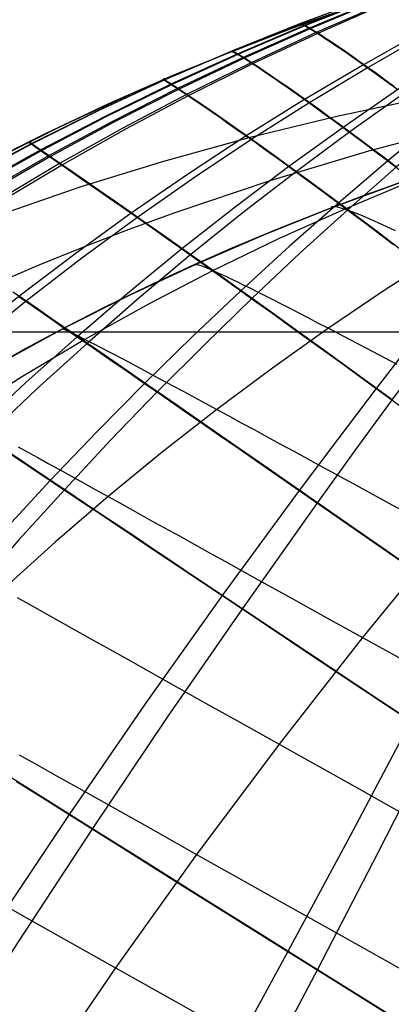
# Model space of a CAD drawing. Header units: millimetres. Extents: x -58 to 58, y -58 to 58.
# Tile 41 of 95: x 40.4 to 46.52, y -11.08 to 5.15. Entities that reach past the tile are written whole.
import ezdxf

# ---------------------------------------------------------------- set-up
doc = ezdxf.new("R2010")
doc.units = ezdxf.units.MM
doc.header["$MEASUREMENT"] = 0
doc.layers.add('Predefinito', color=5, linetype='Continuous')

msp = doc.modelspace()

# ---------------------------------------------------------------- linework, layer by layer
at = {"layer": 'Predefinito'}
for points in [[(46.235, 5.491), (45.071, 5.079), (43.937, 4.645), (42.83, 4.189), (41.751, 3.71), (40.699, 3.21), (39.674, 2.688), (38.675, 2.145), (37.702, 1.581), (36.755, 0.995), (35.832, 0.389), (34.934, -0.237), (34.06, -0.883), (33.21, -1.549), (32.382, -2.234), (31.577, -2.938), (30.795, -3.66), (30.035, -4.398)], [(57.253, 5.034), (55.355, 4.72), (53.527, 4.365), (51.766, 3.968), (50.07, 3.531), (48.437, 3.053), (46.865, 2.535), (46.101, 2.262), (45.352, 1.978), (44.618, 1.685), (43.897, 1.382), (43.19, 1.07), (42.497, 0.748), (41.816, 0.416), (41.149, 0.075), (40.495, -0.276), (39.854, -0.635)], [(57.253, 5.034), (54.866, 4.63), (53.679, 4.396), (52.495, 4.139), (51.318, 3.858), (50.147, 3.552), (48.984, 3.22), (47.829, 2.86), (46.682, 2.471), (45.545, 2.053), (44.42, 1.604), (43.309, 1.123), (42.212, 0.611), (41.131, 0.065), (40.068, -0.514)], [(40.068, -0.514), (41.131, 0.065), (42.212, 0.611), (43.309, 1.123), (44.42, 1.604), (45.545, 2.053), (46.682, 2.471), (47.829, 2.86), (48.984, 3.22), (50.147, 3.552), (51.318, 3.858), (52.495, 4.139), (53.679, 4.396), (54.866, 4.63), (57.253, 5.034)], [(56.5, 0), (-56.5, 0)], [(54.5, 0), (-54.5, 0)]]:
    msp.add_lwpolyline(points, dxfattribs=at)
at = {"layer": 'Predefinito', "extrusion": (6.79017e-07, 4.13231e-07, 1)}
msp.add_lwpolyline([(23.858, -12.139), (24.758, -10.972), (25.703, -9.83), (26.192, -9.268), (26.692, -8.714), (27.204, -8.167), (27.727, -7.628), (28.261, -7.097), (28.807, -6.574), (29.365, -6.059), (29.935, -5.554), (30.516, -5.058), (31.109, -4.571), (31.713, -4.095), (32.33, -3.628), (32.908, -3.209), (33.496, -2.798), (34.095, -2.396), (34.704, -2.003), (35.325, -1.62), (35.957, -1.246), (36.601, -0.881), (37.257, -0.525), (37.925, -0.179), (38.605, 0.158), (39.298, 0.485), (40.005, 0.802), (40.724, 1.11), (41.457, 1.408), (42.203, 1.696), (42.964, 1.975), (44.528, 2.502), (46.152, 2.988), (47.837, 3.434), (49.585, 3.839), (51.398, 4.201), (53.28, 4.522), (55.23, 4.8), (57.253, 5.034)], dxfattribs=at)
at = {"layer": 'Predefinito', "extrusion": (1, 0, 0)}
msp.add_lwpolyline([(4.645, 320), (4.645, 59.999)], dxfattribs=at)
at = {"layer": 'Predefinito'}
for points in [[(34.146, -0.819, 320), (35.252, -0.012, 320), (36.38, 0.753, 320), (37.529, 1.476, 320), (38.701, 2.159, 320), (39.894, 2.803, 320), (41.109, 3.409, 320), (42.346, 3.979, 320), (43.605, 4.512, 320), (44.857, 5, 320), (46.12, 5.452, 320), (47.394, 5.87, 320), (48.681, 6.256, 320), (49.964, 6.608, 320), (51.255, 6.93, 319.999), (52.548, 7.224, 319.999), (53.846, 7.49, 320)], [(48.56, 5.703, 46.691), (47.102, 4.917, 46.257), (46.14, 4.365, 45.974), (45.178, 3.785, 45.702), (44.224, 3.18, 45.444), (43.281, 2.55, 45.198), (42.349, 1.897, 44.965), (41.426, 1.217, 44.744), (40.515, 0.514, 44.535), (39.616, -0.214, 44.338), (38.732, -0.966, 44.153), (37.861, -1.741, 43.98), (37.006, -2.538, 43.819), (36.168, -3.357, 43.67), (35.347, -4.196, 43.533), (34.543, -5.055, 43.408), (33.757, -5.933, 43.294), (32.989, -6.828, 43.191), (32.239, -7.74, 43.1), (31.507, -8.668, 43.02), (30.794, -9.61, 42.95), (30.099, -10.567, 42.892)], [(48.506, 5.731, 333.033), (47.035, 4.955, 333.461), (46.063, 4.408, 333.739), (45.093, 3.834, 334.008), (44.131, 3.234, 334.262), (43.181, 2.61, 334.503), (42.24, 1.961, 334.733), (41.31, 1.286, 334.952), (40.391, 0.587, 335.158), (39.486, -0.137, 335.352), (38.594, -0.885, 335.535), (37.717, -1.657, 335.705), (36.856, -2.452, 335.864), (36.012, -3.268, 336.011), (35.186, -4.105, 336.147), (34.378, -4.961, 336.27), (33.587, -5.838, 336.383), (32.814, -6.732, 336.484), (32.06, -7.643, 336.574), (31.325, -8.57, 336.654), (30.609, -9.511, 336.722)], [(46.144, 5.505, 324.374), (45.015, 5.084, 324.474), (43.893, 4.634, 324.571), (42.781, 4.154, 324.662), (41.68, 3.645, 324.75), (40.592, 3.104, 324.833), (39.518, 2.532, 324.913), (38.459, 1.928, 324.988), (37.417, 1.293, 325.059), (36.394, 0.626, 325.126), (35.39, -0.072, 325.188), (34.408, -0.8, 325.247), (33.448, -1.557, 325.301), (32.514, -2.342, 325.351), (31.604, -3.154, 325.397), (30.719, -3.993, 325.438), (29.859, -4.856, 325.476)], [(46.156, 5.509, 55.529), (45.026, 5.088, 55.426), (43.905, 4.637, 55.328), (42.793, 4.157, 55.234), (41.693, 3.647, 55.145), (40.606, 3.106, 55.059), (39.532, 2.534, 54.978), (38.474, 1.93, 54.901), (37.432, 1.295, 54.829), (36.409, 0.628, 54.76), (35.406, -0.07, 54.696), (34.424, -0.799, 54.636), (33.465, -1.556, 54.581), (32.53, -2.341, 54.53), (31.621, -3.153, 54.483), (30.736, -3.991, 54.44), (29.876, -4.854, 54.402)], [(46.364, 5.407, 328.968), (45.285, 4.938, 329.166), (44.213, 4.441, 329.358), (43.15, 3.915, 329.54), (42.1, 3.361, 329.713), (41.061, 2.779, 329.88), (40.036, 2.168, 330.038), (39.025, 1.528, 330.187), (38.03, 0.859, 330.329), (37.053, 0.161, 330.462), (36.094, -0.565, 330.587), (35.154, -1.319, 330.704), (34.235, -2.098, 330.813), (33.339, -2.903, 330.912), (32.465, -3.731, 331.004), (31.614, -4.584, 331.087), (30.785, -5.458, 331.163), (29.98, -6.353, 331.23)], [(49.755, 5.386, 336.969), (49.322, 5.073, 337.158), (48.093, 4.14, 337.66), (47.281, 3.496, 337.985), (46.462, 2.822, 338.298), (45.649, 2.128, 338.591), (44.843, 1.415, 338.867), (44.043, 0.682, 339.128), (43.248, -0.071, 339.375), (42.46, -0.844, 339.607), (41.68, -1.635, 339.824), (40.907, -2.445, 340.026), (40.144, -3.273, 340.214), (39.39, -4.118, 340.389), (38.646, -4.979, 340.55), (37.914, -5.856, 340.698), (37.193, -6.746, 340.833), (36.483, -7.651, 340.955), (35.784, -8.57, 341.065), (35.097, -9.5, 341.162), (33.76, -11.395, 341.322), (32.471, -13.329, 341.435), (31.23, -15.3, 341.504), (30.034, -17.305, 341.527)], [(46.394, 5.399, 50.834), (45.319, 4.928, 50.631), (44.249, 4.428, 50.436), (43.19, 3.9, 50.25), (42.143, 3.344, 50.073), (41.108, 2.759, 49.904), (40.085, 2.146, 49.742), (39.077, 1.504, 49.589), (38.086, 0.833, 49.445), (37.111, 0.134, 49.309), (36.154, -0.594, 49.181), (35.217, -1.348, 49.062), (34.301, -2.129, 48.952), (33.407, -2.935, 48.85), (32.535, -3.764, 48.756), (31.686, -4.617, 48.671), (30.859, -5.492, 48.595), (30.055, -6.388, 48.526)], [(48.882, 5.443, 335.135), (47.523, 4.591, 335.608), (46.625, 3.998, 335.915), (45.725, 3.375, 336.21), (44.832, 2.73, 336.489), (43.949, 2.063, 336.753), (43.074, 1.373, 337.004), (42.207, 0.66, 337.241), (41.35, -0.075, 337.465), (40.503, -0.832, 337.675), (39.668, -1.61, 337.871), (38.844, -2.409, 338.055), (38.034, -3.228, 338.225), (37.238, -4.067, 338.383), (36.456, -4.923, 338.528), (35.689, -5.796, 338.66), (34.937, -6.686, 338.78), (34.2, -7.592, 338.888), (33.478, -8.513, 338.984), (32.772, -9.447, 339.068), (32.082, -10.394, 339.141), (31.407, -11.354, 339.203), (30.747, -12.324, 339.253), (30.104, -13.305, 339.292)], [(46.199, 5.494, 326.654), (45.088, 5.053, 326.805), (43.984, 4.583, 326.95), (42.891, 4.085, 327.087), (41.809, 3.557, 327.219), (40.74, 2.999, 327.345), (39.685, 2.411, 327.464), (38.644, 1.792, 327.578), (37.621, 1.143, 327.685), (36.615, 0.464, 327.786), (35.628, -0.245, 327.881), (34.663, -0.984, 327.969), (33.719, -1.75, 328.051), (32.8, -2.543, 328.127), (31.904, -3.361, 328.197), (31.032, -4.205, 328.26), (30.184, -5.073, 328.317)], [(46.216, 5.495, 53.196), (45.107, 5.053, 53.043), (44.005, 4.582, 52.895), (42.913, 4.082, 52.754), (41.833, 3.553, 52.619), (40.765, 2.994, 52.491), (39.711, 2.405, 52.368), (38.672, 1.785, 52.252), (37.65, 1.135, 52.143), (36.645, 0.455, 52.039), (35.66, -0.255, 51.943), (34.696, -0.994, 51.852), (33.753, -1.761, 51.768), (32.835, -2.554, 51.691), (31.94, -3.373, 51.62), (31.069, -4.217, 51.555), (30.222, -5.085, 51.497)], [(48.954, 5.397, 44.555), (47.613, 4.533, 44.076), (46.728, 3.932, 43.765), (45.839, 3.303, 43.466), (44.958, 2.65, 43.184), (44.086, 1.976, 42.918), (43.222, 1.28, 42.665), (42.365, 0.562, 42.425), (41.518, -0.179, 42.2), (40.681, -0.941, 41.988), (39.854, -1.724, 41.79), (39.04, -2.527, 41.605), (38.238, -3.35, 41.433), (37.449, -4.192, 41.275), (36.674, -5.051, 41.129), (35.914, -5.926, 40.996), (35.168, -6.819, 40.875), (34.437, -7.727, 40.766), (33.72, -8.648, 40.669), (33.018, -9.584, 40.584), (32.332, -10.532, 40.511), (31.66, -11.491, 40.449), (31.004, -12.462, 40.399), (30.363, -13.443, 40.359)], [(46.153, 5.463, 60), (45.072, 5.08, 59.999), (43.992, 4.667, 59.999), (42.924, 4.229, 59.999), (41.867, 3.764, 59.999), (40.821, 3.27, 59.999), (39.781, 2.745, 59.999), (38.759, 2.192, 59.999), (37.752, 1.611, 59.999), (36.761, 0.999, 59.999), (35.783, 0.356, 59.999), (34.827, -0.314, 59.999), (33.895, -1.01, 59.999), (32.984, -1.732, 59.999), (32.096, -2.481, 59.999), (31.228, -3.256, 59.999), (30.381, -4.058, 59.999)], [(46.266, 5.462, 327.813), (45.169, 5.008, 327.988), (44.079, 4.526, 328.157), (43, 4.015, 328.317), (41.932, 3.475, 328.47), (40.877, 2.906, 328.616), (39.835, 2.307, 328.756), (38.808, 1.678, 328.888), (37.797, 1.02, 329.013), (36.804, 0.332, 329.131), (35.83, -0.385, 329.241), (34.876, -1.131, 329.344), (33.944, -1.903, 329.44), (33.035, -2.701, 329.528), (32.15, -3.524, 329.609), (31.287, -4.372, 329.682), (30.448, -5.243, 329.749)], [(46.289, 5.459, 52.012), (45.195, 5.004, 51.833), (44.107, 4.519, 51.661), (43.03, 4.006, 51.497), (41.965, 3.465, 51.341), (40.912, 2.894, 51.191), (39.872, 2.294, 51.049), (38.847, 1.663, 50.914), (37.838, 1.004, 50.786), (36.848, 0.315, 50.666), (35.875, -0.403, 50.553), (34.923, -1.15, 50.448), (33.993, -1.923, 50.351), (33.085, -2.722, 50.26), (32.201, -3.546, 50.178), (31.34, -4.394, 50.102), (30.502, -5.265, 50.035)], [(49.838, 5.326, 42.692), (49.411, 5.007, 42.502), (48.207, 4.06, 41.995), (47.411, 3.406, 41.669), (46.607, 2.724, 41.354), (45.809, 2.021, 41.059), (45.017, 1.3, 40.782), (44.231, 0.56, 40.519), (43.449, -0.201, 40.272), (42.674, -0.98, 40.04), (41.905, -1.777, 39.822), (41.144, -2.592, 39.62), (40.391, -3.425, 39.431), (39.647, -4.275, 39.256), (38.913, -5.14, 39.095), (38.19, -6.019, 38.947), (37.477, -6.913, 38.812), (36.774, -7.821, 38.69), (36.082, -8.741, 38.58), (35.402, -9.673, 38.483), (34.075, -11.57, 38.323), (32.794, -13.506, 38.21), (31.558, -15.475, 38.142), (30.366, -17.478, 38.118)], [(51.399, 5.278, 340.264), (51.213, 5.084, 340.399), (51.029, 4.889, 340.525), (50.85, 4.693, 340.642), (50.673, 4.498, 340.751), (50.333, 4.113, 340.95), (49.409, 3.015, 341.464), (48.795, 2.269, 341.794), (48.164, 1.49, 342.109), (47.532, 0.697, 342.401), (46.903, -0.108, 342.674), (46.272, -0.927, 342.929), (45.638, -1.761, 343.168), (45.004, -2.609, 343.391), (43.735, -4.342, 343.79), (42.47, -6.124, 344.133), (41.215, -7.948, 344.423), (39.972, -9.81, 344.662), (38.743, -11.705, 344.855), (37.532, -13.628, 345.003), (36.338, -15.573, 345.108), (35.163, -17.537, 345.171), (34.004, -19.522, 345.192), (32.869, -21.509, 345.172)], [(52.774, 5.242, 343.094), (52.632, 5.015, 343.274), (52.492, 4.784, 343.444), (52.423, 4.667, 343.525), (52.355, 4.55, 343.603), (52.288, 4.432, 343.678), (52.221, 4.313, 343.75), (52.154, 4.193, 343.82), (52.088, 4.073, 343.886), (51.957, 3.833, 344.011), (51.831, 3.595, 344.125), (51.709, 3.36, 344.229), (51.478, 2.902, 344.415), (50.487, 0.817, 345.19), (50.061, -0.057, 345.475), (49.628, -0.942, 345.734), (49.188, -1.831, 345.973), (48.739, -2.729, 346.195), (48.279, -3.638, 346.401), (47.808, -4.557, 346.591), (46.84, -6.414, 346.927), (45.841, -8.3, 347.213), (44.817, -10.21, 347.452), (43.77, -12.137, 347.649)], [(51.491, 5.192, 39.35), (51.31, 4.993, 39.214), (51.132, 4.793, 39.087), (50.957, 4.593, 38.97), (50.786, 4.393, 38.86), (50.457, 3.999, 38.662), (49.567, 2.884, 38.149), (48.977, 2.127, 37.821), (48.368, 1.338, 37.507), (47.757, 0.534, 37.217), (47.148, -0.28, 36.947), (46.536, -1.108, 36.694), (45.921, -1.95, 36.457), (45.304, -2.806, 36.237), (44.068, -4.553, 35.842), (42.831, -6.346, 35.504), (41.601, -8.179, 35.218), (40.379, -10.048, 34.982), (39.168, -11.948, 34.792), (37.97, -13.875, 34.646), (36.787, -15.821, 34.542), (35.62, -17.785, 34.481), (34.464, -19.767, 34.459), (33.33, -21.75, 34.479)], [(57.253, 5.034, 320), (55.425, 4.932, 320), (53.655, 4.793, 320), (51.941, 4.618, 320), (50.283, 4.405, 320), (48.679, 4.157, 320), (47.127, 3.874, 320), (45.625, 3.555, 320), (44.173, 3.202, 320), (42.768, 2.814, 320), (41.41, 2.393, 320), (40.096, 1.938, 320), (38.826, 1.451, 320), (37.597, 0.931, 320), (36.408, 0.379, 320), (35.829, 0.091, 320), (35.259, -0.204, 320), (34.698, -0.508, 320), (34.146, -0.819, 320)], [(57.258, 5.035, 55), (56.656, 5.006, 54.793), (56.057, 4.963, 54.589), (55.461, 4.904, 54.389), (54.869, 4.829, 54.195), (54.28, 4.738, 54.009), (53.694, 4.632, 53.832), (53.111, 4.511, 53.666), (52.531, 4.376, 53.511), (51.954, 4.228, 53.369), (51.378, 4.068, 53.241), (50.805, 3.898, 53.126), (50.235, 3.719, 53.026), (49.667, 3.532, 52.94), (49.101, 3.338, 52.865), (47.977, 2.929, 52.731), (46.861, 2.493, 52.6), (45.757, 2.029, 52.471), (44.665, 1.537, 52.349), (43.588, 1.015, 52.234), (42.525, 0.463, 52.123), (41.478, -0.119, 52.019), (40.449, -0.731, 51.92), (39.438, -1.375, 51.826)], [(57.258, 5.035, 325), (56.656, 5.006, 325.207), (56.057, 4.963, 325.411), (55.461, 4.904, 325.611), (54.869, 4.829, 325.805), (54.28, 4.738, 325.991), (53.694, 4.632, 326.168), (53.111, 4.511, 326.334), (52.531, 4.376, 326.489), (51.954, 4.228, 326.631), (51.378, 4.068, 326.759), (50.805, 3.898, 326.874), (50.235, 3.719, 326.974), (49.667, 3.532, 327.06), (49.101, 3.338, 327.135), (47.977, 2.929, 327.269), (46.861, 2.493, 327.4), (45.757, 2.029, 327.529), (44.665, 1.537, 327.651), (43.588, 1.015, 327.766), (42.525, 0.463, 327.877), (41.478, -0.119, 327.981), (40.449, -0.731, 328.08), (39.438, -1.375, 328.174)], [(45.051, 5.072, 320), (45.015, 5.084, 324.474), (45.038, 5.076, 325.633), (45.088, 5.053, 326.805), (45.124, 5.034, 327.396), (45.169, 5.008, 327.988), (45.223, 4.976, 328.579), (45.285, 4.938, 329.166), (45.355, 4.893, 329.751), (45.434, 4.843, 330.333), (45.52, 4.786, 330.911), (45.614, 4.722, 331.485), (45.715, 4.653, 332.055), (45.824, 4.578, 332.621), (45.94, 4.496, 333.183), (46.063, 4.408, 333.739), (46.194, 4.315, 334.292), (46.331, 4.215, 334.838), (46.475, 4.109, 335.38), (46.625, 3.998, 335.915)], [(45.061, 5.075, 59.999), (45.026, 5.088, 55.426), (45.053, 5.079, 54.241), (45.107, 5.053, 53.043), (45.146, 5.031, 52.438), (45.195, 5.004, 51.833), (45.253, 4.969, 51.231), (45.319, 4.928, 50.631), (45.393, 4.88, 50.035), (45.476, 4.826, 49.443), (45.567, 4.765, 48.854), (45.667, 4.698, 48.269), (45.773, 4.624, 47.688), (45.888, 4.544, 47.112), (46.01, 4.458, 46.541), (46.14, 4.365, 45.974), (46.276, 4.267, 45.413), (46.42, 4.161, 44.857), (46.571, 4.05, 44.308)], [(43.918, 4.638, 320), (43.893, 4.634, 324.571), (43.924, 4.617, 325.754), (43.984, 4.583, 326.95), (44.027, 4.558, 327.552), (44.079, 4.526, 328.157), (44.141, 4.487, 328.759), (44.213, 4.441, 329.358), (44.293, 4.388, 329.953), (44.382, 4.328, 330.546), (44.479, 4.262, 331.134), (44.586, 4.19, 331.718), (44.7, 4.11, 332.298), (44.823, 4.025, 332.873), (44.954, 3.932, 333.443), (45.093, 3.834, 334.008), (45.24, 3.729, 334.568), (45.394, 3.617, 335.122), (45.556, 3.499, 335.669), (45.725, 3.375, 336.21), (45.9, 3.245, 336.744), (46.082, 3.11, 337.269), (46.269, 2.969, 337.787), (46.462, 2.822, 338.298), (46.863, 2.515, 339.296)], [(43.928, 4.642, 59.999), (43.905, 4.637, 55.328), (43.939, 4.619, 54.118), (44.005, 4.582, 52.895), (44.051, 4.554, 52.278), (44.107, 4.519, 51.661), (44.174, 4.477, 51.047), (44.249, 4.428, 50.436), (44.334, 4.371, 49.829), (44.429, 4.308, 49.225), (44.532, 4.238, 48.626), (44.644, 4.161, 48.031), (44.765, 4.077, 47.441), (44.894, 3.987, 46.856), (45.032, 3.889, 46.276), (45.178, 3.785, 45.702), (45.332, 3.674, 45.133), (45.493, 3.557, 44.57), (45.663, 3.433, 44.014), (45.839, 3.303, 43.466), (46.022, 3.166, 42.926), (46.212, 3.024, 42.394), (46.407, 2.877, 41.87), (46.607, 2.724, 41.354)], [(42.795, 4.174, 320), (42.767, 4.17, 322.295), (42.781, 4.154, 324.662), (42.82, 4.129, 325.868), (42.891, 4.085, 327.087), (42.94, 4.053, 327.701), (43, 4.015, 328.317), (43.07, 3.968, 328.93), (43.15, 3.915, 329.54), (43.24, 3.854, 330.146), (43.34, 3.787, 330.748), (43.449, 3.712, 331.346), (43.567, 3.63, 331.939), (43.695, 3.541, 332.528), (43.832, 3.446, 333.111), (43.977, 3.343, 333.689), (44.131, 3.234, 334.262), (44.294, 3.118, 334.829), (44.466, 2.995, 335.389), (44.645, 2.866, 335.943), (44.832, 2.73, 336.489), (45.026, 2.588, 337.027), (45.228, 2.44, 337.557), (45.435, 2.287, 338.078), (45.649, 2.128, 338.591), (45.868, 1.964, 339.096), (46.093, 1.795, 339.592), (46.557, 1.444, 340.561)], [(42.805, 4.178, 59.999), (42.777, 4.174, 57.654), (42.793, 4.157, 55.234), (42.836, 4.13, 54.001), (42.913, 4.082, 52.754), (42.966, 4.048, 52.126), (43.03, 4.006, 51.497), (43.105, 3.957, 50.872), (43.19, 3.9, 50.25), (43.286, 3.835, 49.633), (43.391, 3.763, 49.019), (43.506, 3.684, 48.41), (43.631, 3.598, 47.806), (43.766, 3.504, 47.207), (43.909, 3.403, 46.613), (44.062, 3.295, 46.025), (44.224, 3.18, 45.444), (44.395, 3.058, 44.868), (44.575, 2.928, 44.299), (44.762, 2.792, 43.737), (44.958, 2.65, 43.184), (45.161, 2.501, 42.64), (45.37, 2.347, 42.105), (45.586, 2.186, 41.578), (45.809, 2.021, 41.059), (46.036, 1.85, 40.55), (46.269, 1.674, 40.048), (46.75, 1.31, 39.072)], [(40.581, 3.152, 320), (40.565, 3.128, 323.598), (40.592, 3.104, 324.833), (40.648, 3.063, 326.083), (40.689, 3.035, 326.712), (40.74, 2.999, 327.345), (40.803, 2.957, 327.98), (40.877, 2.906, 328.616), (40.963, 2.847, 329.25), (41.061, 2.779, 329.88), (41.171, 2.704, 330.505), (41.291, 2.621, 331.125), (41.423, 2.53, 331.741), (41.565, 2.431, 332.351), (41.718, 2.325, 332.956), (41.882, 2.211, 333.555), (42.056, 2.089, 334.147), (42.24, 1.961, 334.733), (42.434, 1.824, 335.313), (42.638, 1.681, 335.885), (42.851, 1.53, 336.449), (43.074, 1.373, 337.004), (43.305, 1.209, 337.549), (43.544, 1.039, 338.085), (43.79, 0.863, 338.612), (44.043, 0.682, 339.128), (44.303, 0.496, 339.636), (44.57, 0.305, 340.134), (44.841, 0.109, 340.622), (45.119, -0.091, 341.102), (45.687, -0.502, 342.033), (46.272, -0.927, 342.929), (46.87, -1.363, 343.791)], [(40.591, 3.157, 59.999), (40.577, 3.132, 56.322), (40.606, 3.106, 55.059), (40.666, 3.063, 53.782), (40.71, 3.032, 53.138), (40.765, 2.994, 52.491), (40.832, 2.948, 51.841), (40.912, 2.894, 51.191), (41.004, 2.831, 50.545), (41.108, 2.759, 49.904), (41.223, 2.68, 49.267), (41.351, 2.592, 48.634), (41.49, 2.496, 48.008), (41.64, 2.392, 47.386), (41.801, 2.28, 46.771), (41.973, 2.16, 46.162), (42.156, 2.032, 45.56), (42.349, 1.897, 44.965), (42.552, 1.753, 44.377), (42.766, 1.603, 43.797), (42.989, 1.445, 43.226), (43.222, 1.28, 42.665), (43.462, 1.109, 42.113), (43.711, 0.932, 41.572), (43.968, 0.748, 41.041), (44.231, 0.56, 40.519), (44.501, 0.366, 40.008), (44.777, 0.167, 39.506), (45.059, -0.036, 39.014), (45.346, -0.243, 38.532), (45.933, -0.669, 37.595), (46.536, -1.108, 36.694)], [(45.545, 2.053, 60), (45.539, 2.071, 56.216), (45.564, 2.073, 55.273), (45.606, 2.069, 54.334), (45.669, 2.056, 53.399), (45.757, 2.029, 52.471), (45.871, 1.988, 51.55), (46.011, 1.932, 50.638), (46.178, 1.861, 49.736), (46.369, 1.776, 48.845), (46.584, 1.678, 47.968)], [(45.545, 2.053, 320), (45.539, 2.071, 323.784), (45.564, 2.073, 324.727), (45.606, 2.069, 325.666), (45.669, 2.056, 326.601), (45.757, 2.029, 327.529), (45.871, 1.988, 328.45), (46.011, 1.932, 329.362), (46.178, 1.861, 330.264), (46.369, 1.776, 331.155), (46.584, 1.678, 332.032)], [(47.364, 1.304, 45.43), (46.42, 0.696, 45.224), (45.486, 0.064, 45.03), (44.562, -0.593, 44.845), (43.649, -1.274, 44.668), (42.748, -1.979, 44.502), (41.859, -2.709, 44.345), (40.985, -3.463, 44.197), (40.124, -4.241, 44.059)], [(47.364, 1.304, 334.57), (46.42, 0.696, 334.776), (45.486, 0.064, 334.97), (44.562, -0.593, 335.155), (43.649, -1.274, 335.332), (42.748, -1.979, 335.498), (41.859, -2.709, 335.655), (40.985, -3.463, 335.803), (40.124, -4.241, 335.941)], [(43.309, 1.123, 60), (43.294, 1.121, 58.047), (43.315, 1.118, 56.095), (43.349, 1.109, 55.122), (43.403, 1.091, 54.153), (43.481, 1.06, 53.19), (43.531, 1.04, 52.711), (43.588, 1.015, 52.234), (43.652, 0.986, 51.759), (43.725, 0.953, 51.286), (43.805, 0.915, 50.816), (43.893, 0.873, 50.348), (43.988, 0.827, 49.884), (44.09, 0.777, 49.423), (44.2, 0.723, 48.965), (44.316, 0.664, 48.51), (44.44, 0.602, 48.06), (44.57, 0.536, 47.613), (44.707, 0.467, 47.171), (44.85, 0.393, 46.733), (45, 0.316, 46.3), (45.156, 0.235, 45.871), (45.318, 0.151, 45.448), (45.486, 0.064, 45.03), (45.66, -0.027, 44.617), (45.84, -0.122, 44.21), (46.215, -0.319, 43.412), (46.61, -0.528, 42.634)], [(43.309, 1.123, 320), (43.294, 1.121, 321.953), (43.315, 1.118, 323.905), (43.349, 1.109, 324.878), (43.403, 1.091, 325.847), (43.481, 1.06, 326.81), (43.531, 1.04, 327.289), (43.588, 1.015, 327.766), (43.652, 0.986, 328.241), (43.725, 0.953, 328.714), (43.805, 0.915, 329.184), (43.893, 0.873, 329.652), (43.988, 0.827, 330.116), (44.09, 0.777, 330.577), (44.2, 0.723, 331.035), (44.316, 0.664, 331.49), (44.44, 0.602, 331.94), (44.57, 0.536, 332.387), (44.707, 0.467, 332.829), (44.85, 0.393, 333.267), (45, 0.316, 333.7), (45.156, 0.235, 334.129), (45.318, 0.151, 334.552), (45.486, 0.064, 334.97), (45.66, -0.027, 335.383), (45.84, -0.122, 335.79), (46.215, -0.319, 336.588), (46.61, -0.528, 337.366)], [(40.292, 0.667, 45.141), (40.515, 0.514, 44.535), (40.749, 0.352, 43.936), (40.995, 0.183, 43.347), (41.251, 0.005, 42.768), (41.518, -0.179, 42.2), (41.794, -0.37, 41.643), (42.079, -0.568, 41.097), (42.372, -0.771, 40.563), (42.674, -0.98, 40.04), (42.982, -1.194, 39.527), (43.298, -1.413, 39.026), (43.619, -1.636, 38.536), (43.947, -1.863, 38.056), (44.279, -2.094, 37.586), (44.617, -2.328, 37.126), (45.304, -2.806, 36.237), (46.006, -3.294, 35.385), (46.723, -3.792, 34.567)], [(40.391, 0.587, 335.158), (40.615, 0.433, 335.748), (40.849, 0.271, 336.33), (41.094, 0.101, 336.902), (41.35, -0.075, 337.465), (41.614, -0.258, 338.016), (41.888, -0.448, 338.557), (42.17, -0.643, 339.087), (42.46, -0.844, 339.607), (42.757, -1.05, 340.116), (43.062, -1.261, 340.614), (43.372, -1.477, 341.102), (43.689, -1.696, 341.579), (44.011, -1.919, 342.047), (44.337, -2.146, 342.505), (45.004, -2.609, 343.391), (45.685, -3.082, 344.24), (46.38, -3.566, 345.056), (47.088, -4.057, 345.839)], [(41.131, 0.065, 60), (41.12, 0.057, 57.993), (41.152, 0.04, 55.985), (41.195, 0.02, 54.985), (41.26, -0.011, 53.989), (41.353, -0.056, 53), (41.412, -0.085, 52.508), (41.478, -0.119, 52.019), (41.553, -0.157, 51.531), (41.637, -0.2, 51.047), (41.73, -0.248, 50.565), (41.831, -0.301, 50.086), (41.94, -0.358, 49.611), (42.057, -0.42, 49.139), (42.183, -0.486, 48.671), (42.316, -0.557, 48.207), (42.457, -0.632, 47.747), (42.606, -0.712, 47.292), (42.762, -0.795, 46.842), (42.925, -0.883, 46.396), (43.096, -0.975, 45.956), (43.273, -1.071, 45.521), (43.458, -1.17, 45.092), (43.649, -1.274, 44.668), (43.847, -1.381, 44.251), (44.05, -1.492, 43.84), (44.26, -1.606, 43.435), (44.476, -1.723, 43.036), (44.698, -1.844, 42.642), (44.924, -1.968, 42.255), (45.393, -2.223, 41.496), (45.88, -2.489, 40.76), (46.383, -2.765, 40.045), (46.9, -3.048, 39.351)], [(41.131, 0.065, 320), (41.12, 0.057, 322.007), (41.152, 0.04, 324.015), (41.195, 0.02, 325.015), (41.26, -0.011, 326.011), (41.353, -0.056, 327), (41.412, -0.085, 327.492), (41.478, -0.119, 327.981), (41.553, -0.157, 328.469), (41.637, -0.2, 328.953), (41.73, -0.248, 329.435), (41.831, -0.301, 329.914), (41.94, -0.358, 330.389), (42.057, -0.42, 330.861), (42.183, -0.486, 331.329), (42.316, -0.557, 331.793), (42.457, -0.632, 332.253), (42.606, -0.712, 332.708), (42.762, -0.795, 333.158), (42.925, -0.883, 333.604), (43.096, -0.975, 334.044), (43.273, -1.071, 334.479), (43.458, -1.17, 334.908), (43.649, -1.274, 335.332), (43.847, -1.381, 335.749), (44.05, -1.492, 336.16), (44.26, -1.606, 336.565), (44.476, -1.723, 336.964), (44.698, -1.844, 337.358), (44.924, -1.968, 337.745), (45.393, -2.223, 338.504), (45.88, -2.489, 339.24), (46.383, -2.765, 339.955), (46.9, -3.048, 340.649)], [(40.163, -1.932, 41.229), (40.481, -2.146, 40.68), (40.808, -2.366, 40.144), (41.144, -2.592, 39.62), (41.488, -2.823, 39.108), (41.839, -3.059, 38.607), (42.197, -3.299, 38.119), (42.561, -3.544, 37.642), (42.93, -3.791, 37.176), (43.305, -4.042, 36.72), (44.068, -4.553, 35.842), (44.846, -5.073, 35.004), (45.64, -5.603, 34.202), (46.447, -6.141, 33.436), (47.264, -6.685, 32.703), (48.092, -7.234, 32.002), (48.927, -7.788, 31.331), (49.768, -8.346, 30.687), (50.616, -8.906, 30.069), (51.47, -9.469, 29.474), (52.329, -10.035, 28.902), (53.428, -10.757, 28.205)], [(40.378, -1.89, 47.936), (40.535, -1.977, 47.468), (40.7, -2.068, 47.005), (40.874, -2.164, 46.547), (41.056, -2.264, 46.095), (41.245, -2.369, 45.648), (41.443, -2.478, 45.207), (41.647, -2.591, 44.773), (41.859, -2.709, 44.345), (42.078, -2.83, 43.923), (42.305, -2.955, 43.509), (42.537, -3.085, 43.101), (42.777, -3.217, 42.699), (43.022, -3.353, 42.304), (43.273, -3.493, 41.915), (43.53, -3.635, 41.532), (43.792, -3.781, 41.156), (44.33, -4.08, 40.421), (44.887, -4.389, 39.709), (45.459, -4.707, 39.021), (46.045, -5.033, 38.354), (46.642, -5.365, 37.709)], [(40.378, -1.89, 332.064), (40.535, -1.977, 332.532), (40.7, -2.068, 332.995), (40.874, -2.164, 333.453), (41.056, -2.264, 333.905), (41.245, -2.369, 334.352), (41.443, -2.478, 334.793), (41.647, -2.591, 335.227), (41.859, -2.709, 335.655), (42.078, -2.83, 336.077), (42.305, -2.955, 336.491), (42.537, -3.085, 336.899), (42.777, -3.217, 337.301), (43.022, -3.353, 337.696), (43.273, -3.493, 338.085), (43.53, -3.635, 338.468), (43.792, -3.781, 338.844), (44.33, -4.08, 339.579), (44.887, -4.389, 340.291), (45.459, -4.707, 340.979), (46.045, -5.033, 341.646), (46.642, -5.365, 342.291)], [(40.269, -2.016, 338.972), (40.584, -2.228, 339.505), (40.907, -2.445, 340.026), (41.238, -2.668, 340.535), (41.577, -2.896, 341.033), (41.923, -3.128, 341.52), (42.275, -3.364, 341.995), (42.632, -3.604, 342.46), (42.995, -3.847, 342.914), (43.735, -4.342, 343.79), (44.491, -4.848, 344.628), (45.261, -5.362, 345.428), (46.045, -5.885, 346.194), (46.84, -6.414, 346.927), (47.646, -6.95, 347.629), (48.459, -7.49, 348.302), (49.279, -8.033, 348.947), (50.106, -8.58, 349.566), (50.938, -9.13, 350.162), (51.776, -9.682, 350.736), (53.426, -10.766, 351.795)], [(47.43, -3.338, 38.677), (46.045, -5.033, 38.354), (44.672, -6.79, 38.069), (43.316, -8.607, 37.822), (41.982, -10.478, 37.614), (40.67, -12.398, 37.443)], [(47.43, -3.338, 341.323), (46.045, -5.033, 341.646), (44.672, -6.79, 341.931), (43.316, -8.607, 342.178), (41.982, -10.478, 342.386), (40.67, -12.398, 342.557)], [(40.363, -4.375, 43.634), (40.609, -4.513, 43.216), (40.862, -4.655, 42.806), (41.122, -4.8, 42.402), (41.389, -4.95, 42.005), (41.662, -5.103, 41.615), (41.941, -5.259, 41.232), (42.225, -5.419, 40.855), (42.811, -5.747, 40.122), (43.415, -6.086, 39.413), (44.036, -6.434, 38.729), (44.672, -6.79, 38.069), (45.32, -7.153, 37.432), (45.98, -7.523, 36.817), (46.651, -7.899, 36.224), (47.331, -8.279, 35.65), (48.02, -8.665, 35.095), (48.717, -9.056, 34.559), (49.421, -9.45, 34.039), (50.132, -9.848, 33.535), (51.57, -10.653, 32.573), (53.026, -11.468, 31.666), (54.498, -12.292, 30.81), (55.983, -13.122, 30)], [(40.363, -4.375, 336.366), (40.609, -4.513, 336.784), (40.862, -4.655, 337.194), (41.122, -4.8, 337.598), (41.389, -4.95, 337.995), (41.662, -5.103, 338.385), (41.941, -5.259, 338.768), (42.225, -5.419, 339.145), (42.811, -5.747, 339.878), (43.415, -6.086, 340.587), (44.036, -6.434, 341.271), (44.672, -6.79, 341.931), (45.32, -7.153, 342.568), (45.98, -7.523, 343.183), (46.651, -7.899, 343.776), (47.331, -8.279, 344.35), (48.02, -8.665, 344.905), (48.717, -9.056, 345.441), (49.421, -9.45, 345.961), (50.132, -9.848, 346.465), (51.568, -10.652, 347.426), (53.023, -11.466, 348.332), (54.494, -12.289, 349.188), (55.977, -13.119, 349.997)], [(47.264, -6.685, 32.703), (46.301, -8.584, 32.427), (45.307, -10.504, 32.196), (44.286, -12.441, 32.006)], [(40.395, -6.964, 40.972), (40.7, -7.135, 40.595), (41.01, -7.31, 40.225), (41.326, -7.487, 39.862), (41.972, -7.851, 39.157), (42.636, -8.225, 38.477), (43.316, -8.607, 37.822), (44.009, -8.997, 37.193), (44.714, -9.394, 36.586), (45.431, -9.796, 36.002), (46.158, -10.205, 35.439), (46.894, -10.619, 34.897), (47.639, -11.037, 34.374), (48.391, -11.46, 33.869), (49.15, -11.886, 33.381), (50.686, -12.749, 32.452), (52.242, -13.623, 31.582), (53.815, -14.506, 30.766), (55.4, -15.396, 30)], [(40.395, -6.964, 339.028), (40.7, -7.135, 339.405), (41.01, -7.31, 339.775), (41.326, -7.487, 340.138), (41.972, -7.851, 340.843), (42.636, -8.225, 341.523), (43.316, -8.607, 342.178), (44.009, -8.997, 342.807), (44.714, -9.394, 343.414), (45.431, -9.796, 343.998), (46.158, -10.205, 344.561), (46.894, -10.619, 345.103), (47.639, -11.037, 345.626), (48.391, -11.46, 346.131), (49.15, -11.886, 346.619), (50.685, -12.748, 347.547), (52.24, -13.621, 348.416), (53.811, -14.503, 349.231), (55.394, -15.393, 349.997)], [(40.276, -7.344, 36.524), (40.713, -7.62, 36.077), (41.155, -7.898, 35.642), (41.601, -8.179, 35.218), (42.505, -8.749, 34.404), (43.426, -9.327, 33.63), (44.361, -9.912, 32.895), (45.307, -10.504, 32.196), (46.263, -11.101, 31.532), (47.227, -11.702, 30.899), (48.197, -12.306, 30.296), (49.174, -12.913, 29.72), (50.157, -13.523, 29.169), (51.145, -14.135, 28.642), (52.417, -14.923, 28)], [(40.353, -7.404, 343.563), (40.782, -7.675, 343.999), (41.215, -7.948, 344.423), (42.093, -8.501, 345.238), (42.988, -9.064, 346.014), (43.896, -9.633, 346.751), (44.817, -10.21, 347.452), (45.748, -10.791, 348.119), (46.688, -11.377, 348.755), (47.634, -11.967, 349.361), (48.587, -12.559, 349.94), (49.545, -13.155, 350.494), (50.51, -13.753, 351.025), (52.414, -14.932, 352.001)], [(39.882, -9.294, 39.643), (40.564, -9.679, 38.939), (41.265, -10.074, 38.263), (41.982, -10.478, 37.614), (42.714, -10.889, 36.99), (43.458, -11.308, 36.39), (44.213, -11.734, 35.815), (44.98, -12.165, 35.261), (45.756, -12.602, 34.729), (46.542, -13.044, 34.217), (47.335, -13.49, 33.725), (48.136, -13.94, 33.25), (49.755, -14.851, 32.349), (51.396, -15.773, 31.511), (53.054, -16.705, 30.73), (54.726, -17.645, 30)], [(39.882, -9.294, 340.357), (40.564, -9.679, 341.061), (41.265, -10.074, 341.737), (41.982, -10.478, 342.386), (42.714, -10.889, 343.01), (43.458, -11.308, 343.61), (44.213, -11.734, 344.185), (44.98, -12.165, 344.739), (45.756, -12.602, 345.271), (46.542, -13.044, 345.783), (47.335, -13.49, 346.275), (48.136, -13.94, 346.75), (49.754, -14.85, 347.65), (51.393, -15.772, 348.487), (53.05, -16.703, 349.268), (54.72, -17.642, 349.997)]]:
    msp.add_polyline3d(points, dxfattribs=at)

doc.saveas('drawing.dxf')
